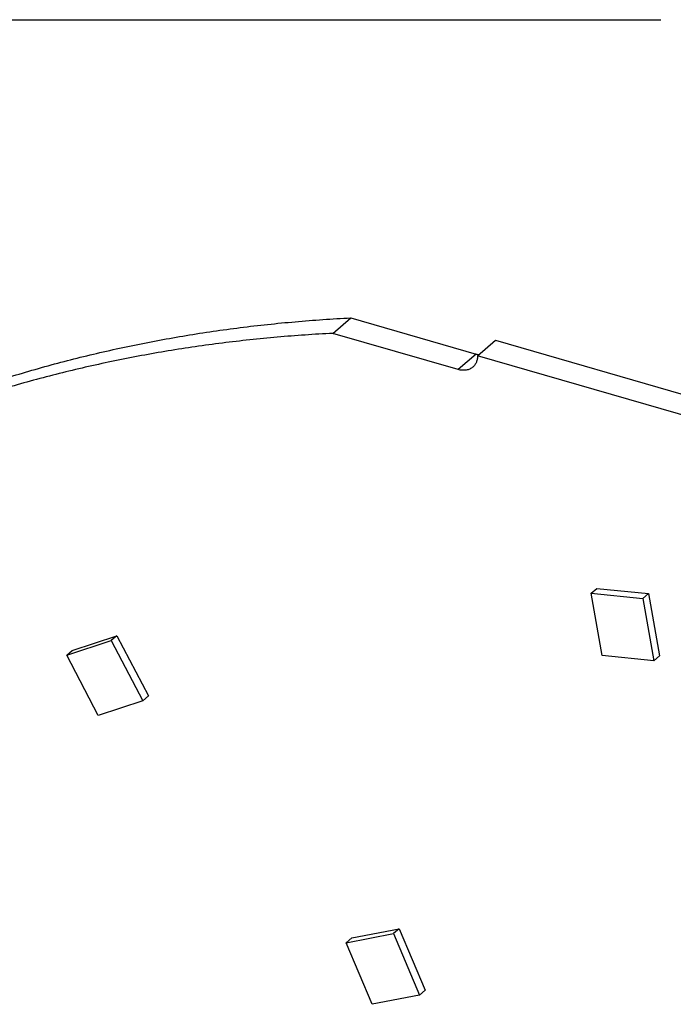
# Model space of a CAD drawing. Header units: millimetres. Extents: x 0 to 210, y 0 to 297.
# Tile 23 of 29: x 113.39 to 120.94, y 246.31 to 257.68. Entities that reach past the tile are written whole.
import ezdxf

# ---------------------------------------------------------------- set-up
doc = ezdxf.new("R2010")
doc.units = ezdxf.units.MM
doc.header["$LTSCALE"] = 19.36
doc.linetypes.add('PHANTOM', pattern=[0.8, 0.45, -0.05, 0.1, -0.05, 0.1, -0.05])
doc.layers.get('0').update_dxf_attribs({"linetype": 'CONTINUOUS'})
doc.layers.add('DEFAULT_3', color=7, linetype='PHANTOM')

msp = doc.modelspace()

# ---------------------------------------------------------------- linework, layer by layer
at = {"color": 7, "linetype": 'Continuous'}
for p, q in [((117.0068, 254.0593), (117.213, 254.2379)), ((117.213, 254.2379), (118.6598, 253.8203)), ((118.4535, 253.6417), (117.0068, 254.0593)), ((118.6776, 253.8011), (118.8839, 253.9797)), ((118.8839, 253.9797), (128.7566, 251.1297)), ((128.5503, 250.9511), (118.6776, 253.8011)), ((119.9885, 251.0589), (120.0535, 251.1152)), ((120.0535, 251.1152), (120.6495, 251.0545)), ((120.1157, 250.3412), (119.9885, 251.0589)), ((119.9885, 251.0589), (120.5845, 250.9982)), ((120.6495, 251.0545), (120.5845, 250.9982)), ((120.5845, 250.9982), (120.7116, 250.2804)), ((120.6495, 251.0545), (120.7766, 250.3367)), ((113.9344, 250.3426), (114.4498, 250.5129)), ((113.9994, 250.3989), (114.5148, 250.5692)), ((114.5148, 250.5692), (114.4498, 250.5129)), ((114.4498, 250.5129), (114.8145, 249.8186)), ((114.5148, 250.5692), (114.8795, 249.8749)), ((113.9344, 250.3426), (113.9994, 250.3989)), ((114.2991, 249.6482), (113.9344, 250.3426)), ((120.7116, 250.2804), (120.1157, 250.3412)), ((120.7116, 250.2804), (120.7766, 250.3367)), ((114.8145, 249.8186), (114.8795, 249.8749)), ((114.8145, 249.8186), (114.2991, 249.6482)), ((117.1608, 247.0251), (117.707, 247.1304)), ((117.2258, 247.0814), (117.772, 247.1867)), ((117.772, 247.1867), (117.707, 247.1304)), ((117.707, 247.1304), (118.0076, 246.4194)), ((117.772, 247.1867), (118.0726, 246.4757)), ((117.1608, 247.0251), (117.2258, 247.0814)), ((117.4614, 246.3141), (117.1608, 247.0251)), ((118.0076, 246.4194), (117.4614, 246.3141)), ((118.0076, 246.4194), (118.0726, 246.4757))]:
    msp.add_line(p, q, dxfattribs=at)
at = {"color": 9, "linetype": 'Continuous'}
msp.add_line((118.6598, 253.8203), (118.4535, 253.6417), dxfattribs=at)
at = {"color": 7, "linetype": 'Continuous'}
for points, knots in [([(108.2722, 250.8059), (108.4209, 250.9347), (108.7241, 251.1858), (109.1955, 251.5423), (109.6829, 251.8782), (110.1859, 252.1932), (110.7038, 252.487), (111.2361, 252.7593), (111.7822, 253.0096), (112.3415, 253.2379), (112.9134, 253.4437), (113.4973, 253.6269), (113.9923, 253.7603), (114.3936, 253.8556), (114.7999, 253.9436), (115.3142, 254.039), (115.834, 254.1147), (116.2541, 254.1637), (116.6788, 254.205), (116.9989, 254.2271), (117.213, 254.2379)], [0, 0, 0, 0, 0.0604847, 0.1210209, 0.1816599, 0.242452, 0.3034469, 0.3646924, 0.426235, 0.4881191, 0.5503869, 0.6130782, 0.67623, 0.7079911, 0.7398799, 0.8040529, 0.8687805, 0.9013617, 0.9340908, 1, 1, 1, 1]), ([(117.0068, 254.0593), (116.7927, 254.0485), (116.4726, 254.0264), (116.0478, 253.9851), (115.6277, 253.9361), (115.1079, 253.8604), (114.5936, 253.765), (114.1873, 253.677), (113.7861, 253.5817), (113.291, 253.4483), (112.7072, 253.2651), (112.1353, 253.0592), (111.5759, 252.831), (111.0298, 252.5807), (110.4975, 252.3084), (109.9796, 252.0146), (109.4767, 251.6996), (108.9892, 251.3636), (108.5179, 251.0072), (108.2146, 250.7561), (108.0659, 250.6273)], [0, 0, 0, 0, 0.0659092, 0.0986383, 0.1312195, 0.1959471, 0.2601201, 0.2920089, 0.32377, 0.3869218, 0.4496131, 0.5118809, 0.573765, 0.6353076, 0.6965531, 0.757548, 0.8183401, 0.8789791, 0.9395153, 1, 1, 1, 1]), ([(118.6776, 253.8011), (118.6776, 253.7945), (118.677, 253.7815), (118.6744, 253.7624), (118.67, 253.7441), (118.6638, 253.7268), (118.656, 253.7106), (118.6466, 253.6957), (118.6356, 253.682), (118.6273, 253.6739), (118.6229, 253.6701)], [0, 0, 0, 0, 0.1348343, 0.2662132, 0.394313, 0.519432, 0.6419881, 0.7625093, 0.881617, 1, 1, 1, 1]), ([(118.6598, 253.8203), (118.6624, 253.8195), (118.673, 253.8166), (118.6837, 253.8145), (118.6918, 253.8133)], [0, 0, 0, 0, 0.2538201, 1, 1, 1, 1]), ([(118.6229, 253.6701), (118.6177, 253.6656), (118.6065, 253.6572), (118.5879, 253.6471), (118.5679, 253.6395), (118.5465, 253.6345), (118.5241, 253.6322), (118.5009, 253.6326), (118.4772, 253.6356), (118.4614, 253.6394), (118.4535, 253.6417)], [0, 0, 0, 0, 0.1161904, 0.2334014, 0.3525816, 0.4745465, 0.5999349, 0.7291854, 0.8625296, 1, 1, 1, 1])]:
    msp.add_open_spline(points, degree=3, knots=knots, dxfattribs=at)
at = {"layer": 'DEFAULT_3', "color": 91, "linetype": 'PHANTOM', "true_color": 0x80ff80}
msp.add_line((50.1286, 257.68), (150.1286, 257.68), dxfattribs=at)

doc.saveas('drawing.dxf')
